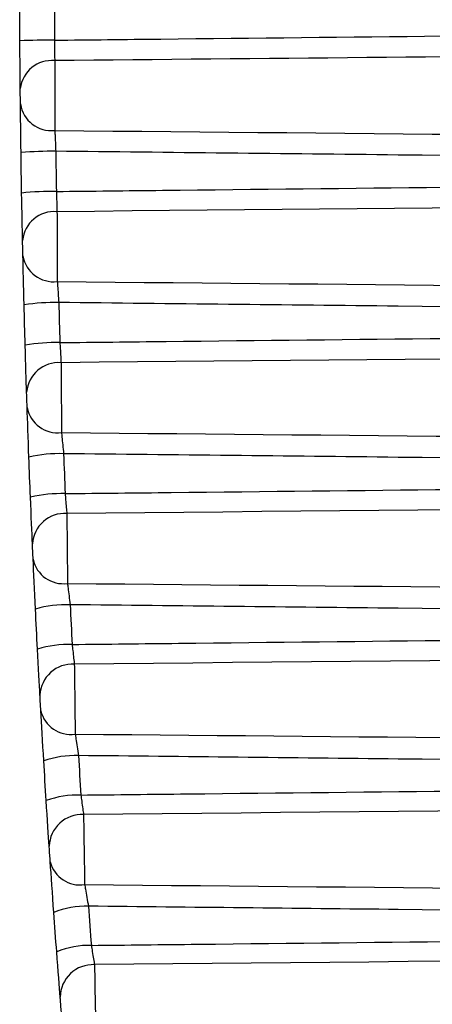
# Model space of a CAD drawing. Header units: millimetres. Extents: x 15231 to 16570, y 10019 to 11489.
# Tile 146 of 206: x 16216.06 to 16218.44, y 10659.06 to 10664.74. Entities that reach past the tile are written whole.
import ezdxf

# ---------------------------------------------------------------- set-up
doc = ezdxf.new("R2010")
doc.units = ezdxf.units.MM

msp = doc.modelspace()

# ---------------------------------------------------------------- linework, layer by layer
at = {"color": 7, "linetype": 'Continuous', "lineweight": 25}
for centre, radius, start, end in [((16216.242, 10660.0909), 4.5288, 89.7016, 92.2324), ((16216.2496, 10664.3193), 0.1831, 84.8816, 173.3695), ((16216.2475, 10664.2788), 0.181, 188.5939, 276.11), ((16216.2521, 10661.878), 2.101, 89.4551, 94.9147), ((16216.2563, 10661.9861), 1.7612, 89.3672, 95.8831), ((16216.2643, 10663.4468), 0.1842, 85.3714, 174.4062), ((16216.2602, 10663.4061), 0.1799, 189.6703, 276.6698), ((16216.2711, 10661.8869), 1.2198, 89.1294, 98.5523), ((16216.2776, 10661.7765), 1.099, 89.0459, 99.5119), ((16216.289, 10662.5748), 0.1853, 85.8368, 175.4311), ((16216.2828, 10662.5339), 0.1787, 190.7607, 277.2533), ((16216.2995, 10661.3704), 0.8645, 88.8222, 102.1595), ((16216.3086, 10661.2009), 0.8037, 88.745, 103.1063), ((16216.3237, 10661.7038), 0.1863, 86.2778, 176.4448), ((16216.3155, 10661.6624), 0.1776, 191.8658, 277.8599), ((16216.3378, 10660.69), 0.6738, 88.5405, 105.7244), ((16216.3495, 10660.4971), 0.6376, 88.4713, 106.6546), ((16216.3682, 10660.8339), 0.1873, 86.6943, 177.4475), ((16216.358, 10660.7919), 0.1764, 192.9862, 278.4893), ((16216.3861, 10659.9382), 0.5556, 88.2903, 109.236), ((16216.4004, 10659.7342), 0.5319, 88.2307, 110.146), ((16216.4226, 10659.9654), 0.1883, 87.0865, 178.4396), ((16216.4104, 10659.9227), 0.1752, 194.1227, 279.1409), ((16216.4444, 10659.1493), 0.4759, 88.0768, 112.6843), ((16216.4613, 10658.9399), 0.4592, 88.0278, 113.5712), ((16216.4868, 10659.0986), 0.1892, 87.4544, 179.4214)]:
    msp.add_arc(centre, radius, start, end, dxfattribs=at)
for points in [[(16216.0656, 10664.6162), (16216.0651, 10664.694), (16216.0648, 10664.7719), (16216.0646, 10664.8497)], [(16216.2646, 10664.8516), (16216.2648, 10664.7742), (16216.2651, 10664.6969), (16216.2656, 10664.6196)], [(16216.0677, 10664.3404), (16216.0671, 10664.4054), (16216.0662, 10664.5088), (16216.0656, 10664.6162)], [(16223.4589, 10664.5697), (16221.0613, 10664.5472), (16218.6636, 10664.5245), (16216.2659, 10664.5017)], [(16216.0721, 10663.9713), (16216.0705, 10664.0787), (16216.0693, 10664.1838), (16216.0686, 10664.2518)], [(16216.0757, 10663.738), (16216.0744, 10663.8158), (16216.0732, 10663.8935), (16216.0721, 10663.9713)], [(16216.272, 10663.9789), (16216.2731, 10663.9017), (16216.2744, 10663.8244), (16216.2757, 10663.7472)], [(16216.081, 10663.4647), (16216.0797, 10663.5282), (16216.0776, 10663.6307), (16216.0757, 10663.738)], [(16216.0897, 10663.0931), (16216.0869, 10663.2005), (16216.0844, 10663.3065), (16216.0829, 10663.3759)], [(16216.096, 10662.8604), (16216.0938, 10662.938), (16216.0917, 10663.0155), (16216.0897, 10663.0931)], [(16216.2896, 10663.1065), (16216.2916, 10663.0295), (16216.2937, 10662.9524), (16216.2959, 10662.8754)], [(16216.1043, 10662.5896), (16216.1023, 10662.6515), (16216.0991, 10662.7531), (16216.096, 10662.8604)], [(16216.1174, 10662.2155), (16216.1134, 10662.3228), (16216.1097, 10662.4297), (16216.1073, 10662.5005)], [(16216.1264, 10661.9836), (16216.1233, 10662.0609), (16216.1203, 10662.1382), (16216.1174, 10662.2155)], [(16216.3172, 10662.2347), (16216.3201, 10662.1579), (16216.3231, 10662.0811), (16216.3262, 10662.0043)], [(16216.1377, 10661.7154), (16216.135, 10661.7757), (16216.1307, 10661.8764), (16216.1264, 10661.9836)], [(16216.1552, 10661.3386), (16216.1499, 10661.4459), (16216.1449, 10661.5536), (16216.1417, 10661.6259)], [(16216.3549, 10661.3636), (16216.3587, 10661.2872), (16216.3626, 10661.2108), (16216.3665, 10661.1344)], [(16216.1668, 10661.1079), (16216.1628, 10661.1848), (16216.1589, 10661.2617), (16216.1552, 10661.3386)], [(16216.1811, 10660.8423), (16216.1778, 10660.9011), (16216.1724, 10661.0007), (16216.1668, 10661.1079)], [(16216.203, 10660.4628), (16216.1966, 10660.57), (16216.1903, 10660.6785), (16216.1861, 10660.7522)], [(16216.2172, 10660.2335), (16216.2124, 10660.3099), (16216.2077, 10660.3863), (16216.203, 10660.4628)], [(16216.4027, 10660.4936), (16216.4073, 10660.4176), (16216.412, 10660.3417), (16216.4168, 10660.2658)], [(16216.2344, 10659.9706), (16216.2305, 10660.0277), (16216.224, 10660.1264), (16216.2172, 10660.2335)], [(16216.2609, 10659.5883), (16216.2532, 10659.6954), (16216.2456, 10659.8048), (16216.2405, 10659.8799)], [(16216.4604, 10659.6248), (16216.4658, 10659.5495), (16216.4714, 10659.4741), (16216.4771, 10659.3988)], [(16216.2776, 10659.3608), (16216.2719, 10659.4366), (16216.2664, 10659.5124), (16216.2609, 10659.5883)], [(16216.2976, 10659.1005), (16216.2932, 10659.1561), (16216.2856, 10659.2538), (16216.2776, 10659.3608)]]:
    msp.add_open_spline(points, degree=3, dxfattribs=at)
for points, knots in [([(16216.2656, 10664.6196), (16216.4692, 10664.6218), (16216.6727, 10664.6241), (16216.8763, 10664.6263), (16217.9573, 10664.6382), (16219.0384, 10664.6498), (16220.1194, 10664.6613), (16221.2321, 10664.6731), (16222.3449, 10664.6847), (16223.4576, 10664.6962)], [0.000200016, 0.000200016, 0.000200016, 0.000200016, 0.000810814, 0.000810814, 0.000810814, 0.004054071, 0.004054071, 0.004054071, 0.00739248, 0.00739248, 0.00739248, 0.00739248]), ([(16216.2656, 10664.6196), (16216.2656, 10664.6078), (16216.2656, 10664.5959), (16216.2656, 10664.5845), (16216.2656, 10664.5682), (16216.2656, 10664.5524), (16216.2657, 10664.5384), (16216.2658, 10664.5244), (16216.2658, 10664.5118), (16216.2659, 10664.5017)], [0, 0, 0, 0, 0.0000353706, 0.0000353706, 0.0000353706, 0.0000861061, 0.0000861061, 0.0000861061, 0.0001368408, 0.0001368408, 0.0001368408, 0.0001368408]), ([(16216.2659, 10664.5017), (16216.266, 10664.4546), (16216.2662, 10664.3792), (16216.2665, 10664.2252), (16216.2667, 10664.1481), (16216.2668, 10664.0989)], [0, 0, 0, 0, 0.5, 0.5, 1, 1, 1, 1]), ([(16216.0686, 10664.2518), (16216.0685, 10664.2533), (16216.0685, 10664.2548), (16216.0685, 10664.2565), (16216.0685, 10664.261), (16216.0684, 10664.2664), (16216.0684, 10664.2721), (16216.0683, 10664.2779), (16216.0682, 10664.2842), (16216.0682, 10664.2904), (16216.0681, 10664.2967), (16216.068, 10664.3032), (16216.068, 10664.3093), (16216.0679, 10664.3154), (16216.0679, 10664.3214), (16216.0678, 10664.3266), (16216.0678, 10664.3319), (16216.0677, 10664.3366), (16216.0677, 10664.3404)], [0, 0, 0, 0, 0.0000068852, 0.0000068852, 0.0000068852, 0.000026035, 0.000026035, 0.000026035, 0.000045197, 0.000045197, 0.000045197, 0.0000643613, 0.0000643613, 0.0000643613, 0.0000835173, 0.0000835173, 0.0000835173, 0.0001026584, 0.0001026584, 0.0001026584, 0.0001026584]), ([(16216.2668, 10664.0989), (16216.2671, 10664.0914), (16216.2674, 10664.0828), (16216.2678, 10664.0735), (16216.2684, 10664.0601), (16216.269, 10664.0448), (16216.2697, 10664.0288), (16216.2704, 10664.0128), (16216.2712, 10663.9957), (16216.272, 10663.9789)], [0, 0, 0, 0, 0.0000353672, 0.0000353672, 0.0000353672, 0.0000861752, 0.0000861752, 0.0000861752, 0.0001370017, 0.0001370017, 0.0001370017, 0.0001370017]), ([(16216.2668, 10664.0989), (16218.0492, 10664.0821), (16221.1422, 10664.0529), (16224.5628, 10664.021), (16227.8338, 10663.9906), (16229.7942, 10663.9726), (16231.4271, 10663.9576)], [0, 0, 0, 0, 0.352717, 0.612053, 0.676888, 1, 1, 1, 1]), ([(16227.3202, 10663.863), (16227.2209, 10663.864), (16227.1216, 10663.865), (16227.0223, 10663.866), (16224.0963, 10663.8955), (16221.1702, 10663.9257), (16218.2442, 10663.9573), (16217.5868, 10663.9645), (16216.9294, 10663.9716), (16216.272, 10663.9789)], [0.00518864, 0.00518864, 0.00518864, 0.00518864, 0.0054866, 0.0054866, 0.0054866, 0.01426515, 0.01426515, 0.01426515, 0.01623745, 0.01623745, 0.01623745, 0.01623745]), ([(16216.2757, 10663.7472), (16216.4793, 10663.7494), (16216.683, 10663.7517), (16216.8866, 10663.7539), (16217.9678, 10663.7658), (16219.0491, 10663.7774), (16220.1303, 10663.7889), (16221.7924, 10663.8065), (16223.4545, 10663.8238), (16225.1166, 10663.8407), (16225.4361, 10663.844), (16225.7556, 10663.8472), (16226.075, 10663.8504), (16226.4901, 10663.8547), (16226.9052, 10663.8588), (16227.3202, 10663.863)], [0.0002001, 0.0002001, 0.0002001, 0.0002001, 0.00081099, 0.00081099, 0.00081099, 0.00405495, 0.00405495, 0.00405495, 0.00904143, 0.00904143, 0.00904143, 0.00999998, 0.00999998, 0.00999998, 0.01124524, 0.01124524, 0.01124524, 0.01124524]), ([(16216.2757, 10663.7472), (16216.276, 10663.7354), (16216.2763, 10663.7236), (16216.2767, 10663.7122), (16216.2771, 10663.696), (16216.2776, 10663.6803), (16216.278, 10663.6665), (16216.2785, 10663.6527), (16216.2789, 10663.6403), (16216.2792, 10663.6304)], [0, 0, 0, 0, 0.0000354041, 0.0000354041, 0.0000354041, 0.0000861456, 0.0000861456, 0.0000861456, 0.0001368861, 0.0001368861, 0.0001368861, 0.0001368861]), ([(16231.4281, 10663.7728), (16230.9864, 10663.7687), (16225.9367, 10663.7219), (16220.8871, 10663.6741), (16216.2792, 10663.6304)], [0, 0, 0, 0, 0.087482, 1, 1, 1, 1]), ([(16216.2792, 10663.6304), (16216.2794, 10663.5844), (16216.2797, 10663.5095), (16216.2805, 10663.3555), (16216.2809, 10663.2778), (16216.2811, 10663.2275)], [0, 0, 0, 0, 0.5, 0.5, 1, 1, 1, 1]), ([(16216.0829, 10663.3759), (16216.0829, 10663.3774), (16216.0828, 10663.379), (16216.0828, 10663.3807), (16216.0827, 10663.3854), (16216.0826, 10663.3908), (16216.0824, 10663.3966), (16216.0823, 10663.4024), (16216.0822, 10663.4087), (16216.082, 10663.415), (16216.0819, 10663.4213), (16216.0818, 10663.4278), (16216.0816, 10663.4339), (16216.0815, 10663.44), (16216.0814, 10663.4459), (16216.0813, 10663.4511), (16216.0812, 10663.4563), (16216.0811, 10663.461), (16216.081, 10663.4647)], [0, 0, 0, 0, 0.000006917, 0.000006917, 0.000006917, 0.000026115, 0.000026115, 0.000026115, 0.0000453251, 0.0000453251, 0.0000453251, 0.0000645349, 0.0000645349, 0.0000645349, 0.0000837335, 0.0000837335, 0.0000837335, 0.0001029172, 0.0001029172, 0.0001029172, 0.0001029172]), ([(16216.2811, 10663.2275), (16216.2816, 10663.2199), (16216.2822, 10663.2111), (16216.2828, 10663.2017), (16216.2837, 10663.1881), (16216.2848, 10663.1726), (16216.2859, 10663.1566), (16216.2871, 10663.1405), (16216.2883, 10663.1233), (16216.2896, 10663.1065)], [0, 0, 0, 0, 0.0000354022, 0.0000354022, 0.0000354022, 0.0000863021, 0.0000863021, 0.0000863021, 0.000137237, 0.000137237, 0.000137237, 0.000137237]), ([(16216.2811, 10663.2275), (16218.0588, 10663.2108), (16221.1469, 10663.1818), (16224.5628, 10663.1501), (16227.8354, 10663.1198), (16229.7975, 10663.1018), (16231.432, 10663.0867)], [0, 0, 0, 0, 0.351991, 0.611488, 0.676362, 1, 1, 1, 1]), ([(16227.3202, 10662.9909), (16227.2209, 10662.9919), (16227.1216, 10662.9929), (16227.0223, 10662.9939), (16224.0963, 10663.0234), (16221.1702, 10663.0535), (16218.2442, 10663.0852), (16217.5927, 10663.0922), (16216.9411, 10663.0993), (16216.2896, 10663.1065)], [0.00518864, 0.00518864, 0.00518864, 0.00518864, 0.0054866, 0.0054866, 0.0054866, 0.01426515, 0.01426515, 0.01426515, 0.01621989, 0.01621989, 0.01621989, 0.01621989]), ([(16216.2959, 10662.8754), (16216.4996, 10662.8776), (16216.7033, 10662.8799), (16216.907, 10662.8821), (16217.9887, 10662.894), (16219.0704, 10662.9056), (16220.1521, 10662.9171), (16221.8642, 10662.9352), (16223.5763, 10662.9529), (16225.2885, 10662.9703), (16225.6089, 10662.9736), (16225.9294, 10662.9769), (16226.2499, 10662.9801), (16226.6067, 10662.9837), (16226.9635, 10662.9873), (16227.3202, 10662.9909)], [0.0002003, 0.0002003, 0.0002003, 0.0002003, 0.00081134, 0.00081134, 0.00081134, 0.00405669, 0.00405669, 0.00405669, 0.0091933, 0.0091933, 0.0091933, 0.01015482, 0.01015482, 0.01015482, 0.0112252, 0.0112252, 0.0112252, 0.0112252]), ([(16231.433, 10662.9022), (16231.0874, 10662.899), (16226.0439, 10662.8522), (16221.0004, 10662.8043), (16216.3025, 10662.7596)], [0, 0, 0, 0, 0.0685317, 1, 1, 1, 1]), ([(16216.2959, 10662.8754), (16216.2966, 10662.8636), (16216.2972, 10662.8517), (16216.2978, 10662.8404), (16216.2987, 10662.8243), (16216.2996, 10662.8088), (16216.3004, 10662.7951), (16216.3012, 10662.7815), (16216.3019, 10662.7693), (16216.3025, 10662.7596)], [0, 0, 0, 0, 0.0000354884, 0.0000354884, 0.0000354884, 0.0000862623, 0.0000862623, 0.0000862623, 0.0001370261, 0.0001370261, 0.0001370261, 0.0001370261]), ([(16216.3025, 10662.7596), (16216.3028, 10662.7147), (16216.3033, 10662.6405), (16216.3045, 10662.4864), (16216.305, 10662.408), (16216.3054, 10662.3566)], [0, 0, 0, 0, 0.5, 0.5, 1, 1, 1, 1]), ([(16216.1073, 10662.5005), (16216.1072, 10662.5021), (16216.1072, 10662.5037), (16216.1071, 10662.5054), (16216.1069, 10662.5102), (16216.1068, 10662.5157), (16216.1066, 10662.5216), (16216.1064, 10662.5274), (16216.1062, 10662.5338), (16216.1059, 10662.5401), (16216.1057, 10662.5465), (16216.1055, 10662.553), (16216.1053, 10662.5591), (16216.1051, 10662.5652), (16216.1049, 10662.571), (16216.1048, 10662.5762), (16216.1046, 10662.5814), (16216.1044, 10662.586), (16216.1043, 10662.5896)], [0, 0, 0, 0, 0.0000069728, 0.0000069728, 0.0000069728, 0.0000262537, 0.0000262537, 0.0000262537, 0.0000455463, 0.0000455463, 0.0000455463, 0.0000648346, 0.0000648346, 0.0000648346, 0.000084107, 0.000084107, 0.000084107, 0.0001033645, 0.0001033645, 0.0001033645, 0.0001033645]), ([(16216.3054, 10662.3566), (16216.3061, 10662.3488), (16216.307, 10662.34), (16216.3079, 10662.3303), (16216.3092, 10662.3166), (16216.3106, 10662.301), (16216.3122, 10662.2848), (16216.3138, 10662.2687), (16216.3155, 10662.2515), (16216.3172, 10662.2347)], [0, 0, 0, 0, 0.0000354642, 0.0000354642, 0.0000354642, 0.0000864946, 0.0000864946, 0.0000864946, 0.0001375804, 0.0001375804, 0.0001375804, 0.0001375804]), ([(16216.3054, 10662.3566), (16218.075, 10662.3401), (16221.1551, 10662.3113), (16224.5628, 10662.2797), (16227.8371, 10662.2495), (16229.8008, 10662.2315), (16231.4369, 10662.2166)], [0, 0, 0, 0, 0.350835, 0.610664, 0.675622, 1, 1, 1, 1]), ([(16227.3202, 10662.1194), (16227.2209, 10662.1204), (16227.1216, 10662.1214), (16227.0223, 10662.1224), (16224.0963, 10662.1519), (16221.1702, 10662.182), (16218.2442, 10662.2136), (16217.6019, 10662.2206), (16216.9596, 10662.2276), (16216.3172, 10662.2347)], [0.00518864, 0.00518864, 0.00518864, 0.00518864, 0.0054866, 0.0054866, 0.0054866, 0.01426515, 0.01426515, 0.01426515, 0.01619224, 0.01619224, 0.01619224, 0.01619224]), ([(16216.3262, 10662.0043), (16216.53, 10662.0066), (16216.7337, 10662.0088), (16216.9375, 10662.0111), (16218.0199, 10662.0229), (16219.1023, 10662.0346), (16220.1847, 10662.046), (16221.9478, 10662.0647), (16223.7109, 10662.0829), (16225.4741, 10662.1008), (16225.7956, 10662.1041), (16226.1172, 10662.1073), (16226.4388, 10662.1106), (16226.7326, 10662.1135), (16227.0264, 10662.1165), (16227.3202, 10662.1194)], [0.0002006, 0.0002006, 0.0002006, 0.0002006, 0.00081186, 0.00081186, 0.00081186, 0.0040593, 0.0040593, 0.0040593, 0.00934895, 0.00934895, 0.00934895, 0.01031368, 0.01031368, 0.01031368, 0.01119521, 0.01119521, 0.01119521, 0.01119521]), ([(16216.3262, 10662.0043), (16216.3272, 10661.9925), (16216.3281, 10661.9807), (16216.329, 10661.9694), (16216.3304, 10661.9534), (16216.3316, 10661.938), (16216.3328, 10661.9246), (16216.3339, 10661.9111), (16216.3349, 10661.8991), (16216.3358, 10661.8897)], [0, 0, 0, 0, 0.0000356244, 0.0000356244, 0.0000356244, 0.0000864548, 0.0000864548, 0.0000864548, 0.0001372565, 0.0001372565, 0.0001372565, 0.0001372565]), ([(16231.438, 10662.0323), (16231.1938, 10662.03), (16226.1597, 10661.9833), (16221.1256, 10661.9353), (16216.3358, 10661.8897)], [0, 0, 0, 0, 0.048506, 1, 1, 1, 1]), ([(16216.3358, 10661.8897), (16216.3362, 10661.8459), (16216.3369, 10661.7723), (16216.3384, 10661.6181), (16216.3392, 10661.539), (16216.3397, 10661.4865)], [0, 0, 0, 0, 0.5, 0.5, 1, 1, 1, 1]), ([(16216.1417, 10661.6259), (16216.1416, 10661.6275), (16216.1415, 10661.6291), (16216.1415, 10661.6309), (16216.1412, 10661.6358), (16216.141, 10661.6414), (16216.1407, 10661.6473), (16216.1405, 10661.6533), (16216.1402, 10661.6597), (16216.1399, 10661.6661), (16216.1396, 10661.6725), (16216.1393, 10661.679), (16216.139, 10661.6851), (16216.1388, 10661.6912), (16216.1385, 10661.697), (16216.1383, 10661.7021), (16216.1381, 10661.7072), (16216.1379, 10661.7118), (16216.1377, 10661.7154)], [0, 0, 0, 0, 0.0000070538, 0.0000070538, 0.0000070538, 0.0000264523, 0.0000264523, 0.0000264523, 0.0000458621, 0.0000458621, 0.0000458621, 0.0000652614, 0.0000652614, 0.0000652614, 0.0000846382, 0.0000846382, 0.0000846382, 0.0001040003, 0.0001040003, 0.0001040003, 0.0001040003]), ([(16216.3397, 10661.4865), (16216.3407, 10661.4786), (16216.3418, 10661.4695), (16216.3429, 10661.4598), (16216.3446, 10661.4459), (16216.3465, 10661.4301), (16216.3486, 10661.4139), (16216.3506, 10661.3976), (16216.3528, 10661.3804), (16216.3549, 10661.3636)], [0, 0, 0, 0, 0.0000355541, 0.0000355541, 0.0000355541, 0.0000867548, 0.0000867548, 0.0000867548, 0.0001380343, 0.0001380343, 0.0001380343, 0.0001380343]), ([(16216.3397, 10661.4865), (16218.0978, 10661.4701), (16221.1665, 10661.4416), (16224.5628, 10661.4103), (16227.8387, 10661.3802), (16229.8041, 10661.3622), (16231.4419, 10661.3473)], [0, 0, 0, 0, 0.349245, 0.60958, 0.674664, 1, 1, 1, 1]), ([(16227.3202, 10661.2489), (16227.2209, 10661.2499), (16227.1216, 10661.2509), (16227.0223, 10661.2519), (16224.0963, 10661.2813), (16221.1702, 10661.3114), (16218.2442, 10661.343), (16217.6145, 10661.3498), (16216.9847, 10661.3566), (16216.3549, 10661.3636)], [0.00518864, 0.00518864, 0.00518864, 0.00518864, 0.0054866, 0.0054866, 0.0054866, 0.01426515, 0.01426515, 0.01426515, 0.01615454, 0.01615454, 0.01615454, 0.01615454]), ([(16216.3665, 10661.1344), (16216.5704, 10661.1367), (16216.7742, 10661.1389), (16216.9781, 10661.1411), (16218.0614, 10661.153), (16219.1447, 10661.1646), (16220.2281, 10661.176), (16222.0325, 10661.1951), (16223.8368, 10661.2137), (16225.6412, 10661.232), (16225.9637, 10661.2353), (16226.2863, 10661.2385), (16226.6088, 10661.2418), (16226.8459, 10661.2442), (16227.0831, 10661.2465), (16227.3202, 10661.2489)], [0.000201, 0.000201, 0.000201, 0.000201, 0.00081256, 0.00081256, 0.00081256, 0.00406278, 0.00406278, 0.00406278, 0.00947619, 0.00947619, 0.00947619, 0.01044382, 0.01044382, 0.01044382, 0.01115531, 0.01115531, 0.01115531, 0.01115531]), ([(16216.3665, 10661.1344), (16216.3678, 10661.1226), (16216.3691, 10661.1108), (16216.3703, 10661.0995), (16216.372, 10661.0836), (16216.3737, 10661.0684), (16216.3752, 10661.0551), (16216.3767, 10661.0418), (16216.378, 10661.0301), (16216.379, 10661.0209)], [0, 0, 0, 0, 0.000035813, 0.000035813, 0.000035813, 0.0000867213, 0.0000867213, 0.0000867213, 0.0001375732, 0.0001375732, 0.0001375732, 0.0001375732]), ([(16231.4429, 10661.1633), (16231.2766, 10661.1618), (16226.2553, 10661.1151), (16221.234, 10661.0672), (16216.379, 10661.0209)], [0, 0, 0, 0, 0.033128, 1, 1, 1, 1]), ([(16216.379, 10661.0209), (16216.3795, 10660.9782), (16216.3804, 10660.9051), (16216.3824, 10660.7508), (16216.3834, 10660.671), (16216.384, 10660.6174)], [0, 0, 0, 0, 0.5, 0.5, 1, 1, 1, 1]), ([(16216.1861, 10660.7522), (16216.186, 10660.7539), (16216.1859, 10660.7556), (16216.1858, 10660.7575), (16216.1855, 10660.7624), (16216.1852, 10660.7681), (16216.1849, 10660.7742), (16216.1845, 10660.7802), (16216.1842, 10660.7867), (16216.1838, 10660.7931), (16216.1834, 10660.7995), (16216.1831, 10660.8061), (16216.1827, 10660.8122), (16216.1824, 10660.8183), (16216.1821, 10660.8241), (16216.1818, 10660.8292), (16216.1815, 10660.8343), (16216.1813, 10660.8388), (16216.1811, 10660.8423)], [0, 0, 0, 0, 0.0000071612, 0.0000071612, 0.0000071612, 0.0000267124, 0.0000267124, 0.0000267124, 0.0000462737, 0.0000462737, 0.0000462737, 0.0000658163, 0.0000658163, 0.0000658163, 0.0000853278, 0.0000853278, 0.0000853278, 0.0001048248, 0.0001048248, 0.0001048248, 0.0001048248]), ([(16216.384, 10660.6174), (16216.3852, 10660.6093), (16216.3865, 10660.6002), (16216.388, 10660.5903), (16216.3901, 10660.5762), (16216.3925, 10660.5603), (16216.3949, 10660.544), (16216.3974, 10660.5276), (16216.4001, 10660.5103), (16216.4027, 10660.4936)], [0, 0, 0, 0, 0.0000356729, 0.0000356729, 0.0000356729, 0.0000870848, 0.0000870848, 0.0000870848, 0.0001386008, 0.0001386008, 0.0001386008, 0.0001386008]), ([(16216.384, 10660.6174), (16218.1274, 10660.6013), (16221.1813, 10660.573), (16224.5628, 10660.542), (16227.8403, 10660.512), (16229.8074, 10660.4941), (16231.4468, 10660.4792)], [0, 0, 0, 0, 0.3472171, 0.6082325, 0.6734864, 1, 1, 1, 1]), ([(16227.3202, 10660.3796), (16227.2209, 10660.3806), (16227.1216, 10660.3816), (16227.0223, 10660.3826), (16224.0963, 10660.4119), (16221.1702, 10660.442), (16218.2442, 10660.4735), (16217.6304, 10660.4801), (16217.0165, 10660.4868), (16216.4027, 10660.4936)], [0.00518864, 0.00518864, 0.00518864, 0.00518864, 0.0054866, 0.0054866, 0.0054866, 0.01426515, 0.01426515, 0.01426515, 0.0161068, 0.0161068, 0.0161068, 0.0161068]), ([(16216.4168, 10660.2658), (16216.6208, 10660.2681), (16216.8247, 10660.2703), (16217.0287, 10660.2725), (16218.1132, 10660.2844), (16219.1977, 10660.296), (16220.2822, 10660.3074), (16222.077, 10660.3263), (16223.8718, 10660.3448), (16225.6666, 10660.3629), (16225.9893, 10660.3662), (16226.3119, 10660.3695), (16226.6346, 10660.3727), (16226.8631, 10660.375), (16227.0917, 10660.3773), (16227.3202, 10660.3796)], [0.00020151, 0.00020151, 0.00020151, 0.00020151, 0.00081342, 0.00081342, 0.00081342, 0.00406711, 0.00406711, 0.00406711, 0.00945178, 0.00945178, 0.00945178, 0.01041984, 0.01041984, 0.01041984, 0.01110552, 0.01110552, 0.01110552, 0.01110552]), ([(16231.4478, 10660.2956), (16231.2798, 10660.294), (16226.2746, 10660.2475), (16221.2694, 10660.1997), (16216.4322, 10660.1535)], [0, 0, 0, 0, 0.033562, 1, 1, 1, 1]), ([(16216.4168, 10660.2658), (16216.4184, 10660.2539), (16216.42, 10660.2422), (16216.4215, 10660.2309), (16216.4237, 10660.2151), (16216.4257, 10660.2), (16216.4275, 10660.1869), (16216.4293, 10660.1739), (16216.4309, 10660.1624), (16216.4322, 10660.1535)], [0, 0, 0, 0, 0.0000360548, 0.0000360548, 0.0000360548, 0.00008706, 0.00008706, 0.00008706, 0.0001379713, 0.0001379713, 0.0001379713, 0.0001379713]), ([(16216.4322, 10660.1535), (16216.4328, 10660.1118), (16216.4339, 10660.0394), (16216.4362, 10659.8849), (16216.4374, 10659.8043), (16216.4383, 10659.7496)], [0, 0, 0, 0, 0.5, 0.5, 1, 1, 1, 1]), ([(16216.2405, 10659.8799), (16216.2404, 10659.8816), (16216.2403, 10659.8834), (16216.2401, 10659.8853), (16216.2398, 10659.8904), (16216.2394, 10659.8962), (16216.239, 10659.9023), (16216.2386, 10659.9084), (16216.2381, 10659.915), (16216.2377, 10659.9215), (16216.2372, 10659.928), (16216.2368, 10659.9345), (16216.2364, 10659.9407), (16216.236, 10659.9468), (16216.2356, 10659.9526), (16216.2352, 10659.9576), (16216.2349, 10659.9627), (16216.2346, 10659.9671), (16216.2344, 10659.9706)], [0, 0, 0, 0, 0.0000072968, 0.0000072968, 0.0000072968, 0.0000270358, 0.0000270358, 0.0000270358, 0.0000467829, 0.0000467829, 0.0000467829, 0.0000665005, 0.0000665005, 0.0000665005, 0.0000861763, 0.0000861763, 0.0000861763, 0.000105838, 0.000105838, 0.000105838, 0.000105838]), ([(16216.4383, 10659.7496), (16216.4397, 10659.7414), (16216.4413, 10659.7321), (16216.443, 10659.7221), (16216.4455, 10659.7078), (16216.4484, 10659.6918), (16216.4513, 10659.6754), (16216.4542, 10659.6589), (16216.4573, 10659.6416), (16216.4604, 10659.6248)], [0, 0, 0, 0, 0.0000358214, 0.0000358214, 0.0000358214, 0.0000874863, 0.0000874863, 0.0000874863, 0.0001392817, 0.0001392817, 0.0001392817, 0.0001392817]), ([(16216.4383, 10659.7496), (16218.2185, 10659.7332), (16221.3135, 10659.7047), (16224.7371, 10659.6735), (16227.9613, 10659.6441), (16229.8708, 10659.6268), (16231.4517, 10659.6125)], [0, 0, 0, 0, 0.35573, 0.618436, 0.684112, 1, 1, 1, 1]), ([(16227.3202, 10659.5117), (16227.2209, 10659.5127), (16227.1216, 10659.5137), (16227.0223, 10659.5147), (16224.0963, 10659.544), (16221.1702, 10659.574), (16218.2442, 10659.6055), (16217.6496, 10659.6119), (16217.055, 10659.6183), (16216.4604, 10659.6248)], [0.00518864, 0.00518864, 0.00518864, 0.00518864, 0.0054866, 0.0054866, 0.0054866, 0.01426515, 0.01426515, 0.01426515, 0.01604907, 0.01604907, 0.01604907, 0.01604907]), ([(16216.4771, 10659.3988), (16216.6812, 10659.401), (16216.8853, 10659.4033), (16217.0894, 10659.4055), (16218.1752, 10659.4173), (16219.2611, 10659.4289), (16220.347, 10659.4403), (16222.1303, 10659.4591), (16223.9136, 10659.4774), (16225.6969, 10659.4954), (16226.0197, 10659.4987), (16226.3426, 10659.5019), (16226.6654, 10659.5051), (16226.8837, 10659.5073), (16227.102, 10659.5095), (16227.3202, 10659.5117)], [0.00020213, 0.00020213, 0.00020213, 0.00020213, 0.00081446, 0.00081446, 0.00081446, 0.0040723, 0.0040723, 0.0040723, 0.00942245, 0.00942245, 0.00942245, 0.01039103, 0.01039103, 0.01039103, 0.0110459, 0.0110459, 0.0110459, 0.0110459]), ([(16231.4527, 10659.4293), (16231.2831, 10659.4277), (16226.2973, 10659.3814), (16221.3114, 10659.3337), (16216.4952, 10659.2877)], [0, 0, 0, 0, 0.034021, 1, 1, 1, 1]), ([(16216.4771, 10659.3988), (16216.479, 10659.3869), (16216.4809, 10659.3751), (16216.4827, 10659.3639), (16216.4852, 10659.3482), (16216.4877, 10659.3333), (16216.4898, 10659.3204), (16216.4919, 10659.3075), (16216.4938, 10659.2963), (16216.4952, 10659.2877)], [0, 0, 0, 0, 0.0000363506, 0.0000363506, 0.0000363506, 0.0000874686, 0.0000874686, 0.0000874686, 0.0001384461, 0.0001384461, 0.0001384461, 0.0001384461]), ([(16216.4952, 10659.2877), (16216.4959, 10659.2471), (16216.4972, 10659.1752), (16216.5, 10659.0205), (16216.5014, 10658.9392), (16216.5024, 10658.8834)], [0, 0, 0, 0, 0.5, 0.5, 1, 1, 1, 1]), ([(16216.3048, 10659.0091), (16216.3047, 10659.0109), (16216.3045, 10659.0127), (16216.3044, 10659.0147), (16216.3039, 10659.0199), (16216.3035, 10659.0258), (16216.303, 10659.0321), (16216.3025, 10659.0383), (16216.302, 10659.045), (16216.3014, 10659.0515), (16216.3009, 10659.0581), (16216.3004, 10659.0647), (16216.2999, 10659.0708), (16216.2994, 10659.0769), (16216.299, 10659.0827), (16216.2986, 10659.0878), (16216.2982, 10659.0928), (16216.2978, 10659.0972), (16216.2976, 10659.1005)], [0, 0, 0, 0, 0.0000074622, 0.0000074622, 0.0000074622, 0.0000274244, 0.0000274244, 0.0000274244, 0.0000473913, 0.0000473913, 0.0000473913, 0.0000673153, 0.0000673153, 0.0000673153, 0.0000871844, 0.0000871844, 0.0000871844, 0.00010704, 0.00010704, 0.00010704, 0.00010704])]:
    msp.add_open_spline(points, degree=3, knots=knots, dxfattribs=at)

doc.saveas('drawing.dxf')
